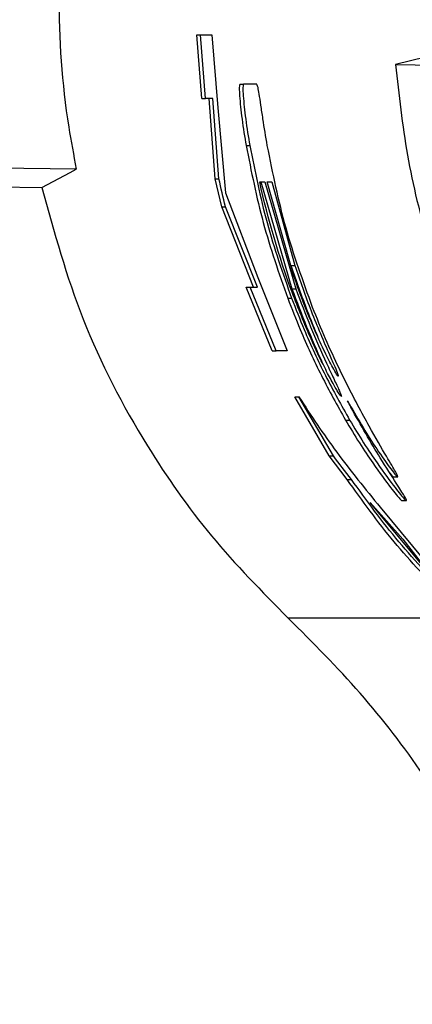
# Paper-space layout '1012-790 Hybird Padfoot' of a CAD drawing. Header units: millimetres. Extents: x 51 to 2966, y 67 to 3970.
# Tile 60 of 110: x 1157 to 1179, y 3327 to 3382. Entities that reach past the tile are written whole.
import ezdxf

# ---------------------------------------------------------------- set-up
doc = ezdxf.new("R2010")
doc.units = ezdxf.units.MM

psp = doc.layouts.new('1012-790 Hybird Padfoot')

# ---------------------------------------------------------------- linework, layer by layer
at = {"color": 7, "linetype": 'Continuous', "lineweight": 25}
for p, q in [((1167.295, 3377.593), (1167.016, 3381.117)), ((1167.016, 3381.117), (1167.217, 3381.117)), ((1167.496, 3377.593), (1167.217, 3381.117)), ((1167.217, 3381.117), (1167.836, 3381.117)), ((1167.836, 3381.117), (1168.181, 3377.062)), ((1179.676, 3379.869), (1178.014, 3379.475)), ((1178.014, 3379.475), (1235.095, 3378.479)), ((1169.398, 3378.375), (1169.599, 3378.375)), ((1170.327, 3378.375), (1169.599, 3378.375)), ((1167.295, 3377.593), (1167.496, 3377.593)), ((1167.899, 3377.593), (1167.496, 3377.593)), ((1168.032, 3373.139), (1167.698, 3377.593)), ((1168.237, 3373.139), (1167.899, 3377.593)), ((1168.181, 3377.062), (1168.605, 3372.367)), ((1169.743, 3374.976), (1169.946, 3374.976)), ((1093.303, 3373.785), (1158.438, 3372.648)), ((1160.346, 3373.68), (1155.991, 3373.72)), ((1168.393, 3371.595), (1168.032, 3373.139)), ((1168.032, 3373.139), (1168.237, 3373.139)), ((1170.493, 3372.972), (1170.769, 3372.972)), ((1170.564, 3372.972), (1172.28, 3367.044)), ((1170.769, 3372.972), (1172.493, 3367.044)), ((1172.38, 3367.754), (1170.908, 3372.972)), ((1170.908, 3372.972), (1171.159, 3372.972)), ((1171.159, 3372.972), (1172.432, 3368.345)), ((1168.605, 3372.367), (1170.393, 3367.673)), ((1170.153, 3367.141), (1168.393, 3371.595)), ((1168.393, 3371.595), (1168.599, 3371.595)), ((1170.366, 3367.141), (1168.599, 3371.595)), ((1172.221, 3368.345), (1172.432, 3368.345)), ((1170.393, 3367.673), (1172.019, 3363.617)), ((1171.18, 3363.617), (1169.75, 3367.141)), ((1169.75, 3367.141), (1169.963, 3367.141)), ((1171.4, 3363.617), (1169.963, 3367.141)), ((1169.963, 3367.141), (1170.366, 3367.141)), ((1172.28, 3367.044), (1172.493, 3367.044)), ((1172.046, 3366.521), (1172.259, 3366.521)), ((1171.18, 3363.617), (1171.4, 3363.617)), ((1172.019, 3363.617), (1171.4, 3363.617)), ((1174.336, 3357.796), (1172.433, 3361.067)), ((1172.433, 3361.067), (1172.659, 3361.067)), ((1174.573, 3357.796), (1172.659, 3361.067)), ((1175.24, 3359.783), (1175.471, 3359.783)), ((1175.325, 3356.497), (1174.336, 3357.796)), ((1174.336, 3357.796), (1174.573, 3357.796)), ((1175.325, 3356.497), (1175.568, 3356.497)), ((1177.886, 3356.642), (1178.128, 3356.642)), ((1178.369, 3355.32), (1178.617, 3355.32)), ((1176.61, 3355.218), (1178.414, 3353.18)), ((1179.999, 3351.142), (1176.61, 3355.218)), ((1177.164, 3354.956), (1180.114, 3351.405)), ((1178.414, 3353.18), (1179.999, 3351.142)), ((1181.802, 3348.81), (1172.074, 3348.81))]:
    psp.add_line(p, q, dxfattribs=at)
at = {"color": 7, "linetype": 'Continuous', "lineweight": 25, "flags": 128}
psp.add_lwpolyline([(1158.438, 3372.648), (1160.001, 3373.494), (1160.346, 3373.68)], dxfattribs=at)
at = {"color": 7, "linetype": 'Continuous', "lineweight": 25}
for points, knots in [([(1174.434, 3417.277), (1172.678, 3415.496), (1169.167, 3411.934), (1165.428, 3406.205), (1162.816, 3400.767), (1161.095, 3395.83), (1159.767, 3390.021), (1159.211, 3383.348), (1159.595, 3377.627), (1160.2, 3374.451), (1160.346, 3373.68)], [0, 0, 0, 0, 0.161847, 0.323619, 0.431878, 0.540511, 0.648722, 0.800082, 0.951442, 1, 1, 1, 1]), ([(1178.014, 3379.475), (1178.196, 3377.795), (1178.562, 3374.416), (1179.622, 3370.091), (1180.534, 3367.498), (1180.88, 3366.518)], [0, 0, 0, 0, 0.380563, 0.765638, 1, 1, 1, 1]), ([(1169.398, 3378.375), (1169.383, 3378.35), (1169.359, 3378.31), (1169.366, 3377.901), (1169.411, 3377.328), (1169.518, 3376.387), (1169.638, 3375.585), (1169.733, 3375.034), (1169.743, 3374.976)], [0, 0, 0, 0, 0.27157, 0.421019, 0.572343, 0.701756, 0.968293, 1, 1, 1, 1]), ([(1169.599, 3378.375), (1169.584, 3378.35), (1169.56, 3378.31), (1169.568, 3377.901), (1169.613, 3377.328), (1169.721, 3376.387), (1169.84, 3375.585), (1169.936, 3375.034), (1169.946, 3374.976)], [0, 0, 0, 0, 0.271543, 0.420989, 0.572303, 0.701708, 0.96823, 1, 1, 1, 1]), ([(1170.915, 3374.976), (1170.831, 3375.477), (1170.701, 3376.254), (1170.557, 3377.247), (1170.462, 3377.877), (1170.381, 3378.309), (1170.348, 3378.35), (1170.327, 3378.375)], [0, 0, 0, 0, 0.269001, 0.416934, 0.566553, 0.725593, 1, 1, 1, 1]), ([(1169.743, 3374.976), (1170.026, 3373.546), (1170.596, 3370.674), (1171.561, 3367.909), (1172.046, 3366.521)], [0, 0, 0, 0, 0.49781, 1, 1, 1, 1]), ([(1169.946, 3374.976), (1170.231, 3373.546), (1170.803, 3370.673), (1171.773, 3367.909), (1172.259, 3366.521)], [0, 0, 0, 0, 0.497789, 1, 1, 1, 1]), ([(1173.423, 3366.014), (1172.895, 3367.469), (1171.836, 3370.394), (1171.223, 3373.443), (1170.915, 3374.976)], [0, 0, 0, 0, 0.497522, 1, 1, 1, 1]), ([(1158.438, 3372.648), (1159.119, 3370.188), (1160.498, 3365.2), (1163.852, 3358.772), (1167.718, 3353.23), (1170.614, 3350.292), (1172.074, 3348.81)], [0, 0, 0, 0, 0.27435, 0.556302, 0.776224, 1, 1, 1, 1]), ([(1172.221, 3368.345), (1172.513, 3367.503), (1172.953, 3366.231), (1173.493, 3364.897), (1173.687, 3364.443), (1173.715, 3364.379)], [0, 0, 0, 0, 0.627795, 0.947521, 1, 1, 1, 1]), ([(1172.432, 3368.345), (1172.726, 3367.497), (1173.171, 3366.217), (1173.847, 3364.567), (1174.315, 3363.487), (1174.666, 3362.697), (1174.844, 3362.267), (1174.84, 3362.226), (1174.838, 3362.204)], [0, 0, 0, 0, 0.316859, 0.478234, 0.637898, 0.749551, 0.861626, 1, 1, 1, 1]), ([(1174.535, 3362.693), (1174.396, 3362.957), (1174.122, 3363.473), (1173.529, 3364.766), (1172.94, 3366.191), (1172.568, 3367.229), (1172.38, 3367.754)], [0, 0, 0, 0, 0.233451, 0.457902, 0.726107, 1, 1, 1, 1]), ([(1172.28, 3367.044), (1172.546, 3366.337), (1173.069, 3364.944), (1173.647, 3363.651), (1173.932, 3363.015)], [0, 0, 0, 0, 0.50822, 1, 1, 1, 1]), ([(1175.01, 3361.083), (1174.968, 3361.127), (1174.896, 3361.201), (1174.518, 3361.856), (1173.999, 3362.845), (1173.193, 3364.525), (1172.627, 3365.98), (1172.287, 3366.853)], [0, 0, 0, 0, 0.185275, 0.316838, 0.447963, 0.668866, 1, 1, 1, 1]), ([(1172.493, 3367.044), (1172.759, 3366.341), (1173.293, 3364.929), (1174.05, 3363.225), (1174.606, 3362.036), (1174.91, 3361.39), (1175.02, 3361.119), (1175.013, 3361.094), (1175.01, 3361.083)], [0, 0, 0, 0, 0.264382, 0.530396, 0.660987, 0.792542, 0.910273, 1, 1, 1, 1]), ([(1172.046, 3366.521), (1172.271, 3365.944), (1172.836, 3364.492), (1173.894, 3362.191), (1174.788, 3360.592), (1175.24, 3359.783)], [0, 0, 0, 0, 0.245811, 0.618591, 1, 1, 1, 1]), ([(1172.259, 3366.521), (1172.486, 3365.944), (1173.054, 3364.492), (1174.118, 3362.19), (1175.016, 3360.592), (1175.471, 3359.783)], [0, 0, 0, 0, 0.245806, 0.618588, 1, 1, 1, 1]), ([(1176.253, 3359.975), (1175.799, 3360.834), (1175.075, 3362.205), (1174.12, 3364.287), (1173.656, 3365.437), (1173.423, 3366.014)], [0, 0, 0, 0, 0.455453, 0.726553, 1, 1, 1, 1]), ([(1174.838, 3362.204), (1174.83, 3362.208), (1174.815, 3362.216), (1174.729, 3362.346), (1174.613, 3362.554), (1174.535, 3362.693)], [0, 0, 0, 0, 0.247761, 0.496405, 1, 1, 1, 1]), ([(1172.659, 3361.067), (1173.331, 3360.043), (1174.676, 3357.993), (1176.334, 3355.969), (1177.164, 3354.956)], [0, 0, 0, 0, 0.49973, 1, 1, 1, 1]), ([(1175.351, 3360.853), (1175.608, 3360.402), (1176.122, 3359.502), (1176.93, 3358.225), (1177.66, 3357.177), (1178.045, 3356.694), (1178.107, 3356.655), (1178.128, 3356.642)], [0, 0, 0, 0, 0.202671, 0.404402, 0.641391, 0.879531, 1, 1, 1, 1]), ([(1178.617, 3355.32), (1178.607, 3355.366), (1178.587, 3355.453), (1178.042, 3356.299), (1177.005, 3357.916), (1176.012, 3359.607), (1175.415, 3360.731), (1175.351, 3360.853)], [0, 0, 0, 0, 0.205733, 0.380905, 0.604495, 0.957288, 1, 1, 1, 1]), ([(1175.24, 3359.783), (1175.498, 3359.355), (1176.011, 3358.501), (1176.91, 3357.147), (1177.739, 3356.021), (1178.264, 3355.387), (1178.34, 3355.338), (1178.369, 3355.32)], [0, 0, 0, 0, 0.175665, 0.350628, 0.629547, 0.856519, 1, 1, 1, 1]), ([(1175.471, 3359.783), (1175.729, 3359.356), (1176.245, 3358.502), (1177.148, 3357.15), (1177.981, 3356.024), (1178.511, 3355.387), (1178.587, 3355.338), (1178.617, 3355.32)], [0, 0, 0, 0, 0.175518, 0.350337, 0.629223, 0.855762, 1, 1, 1, 1]), ([(1178.128, 3356.642), (1178.113, 3356.698), (1178.082, 3356.81), (1177.491, 3357.801), (1176.813, 3358.957), (1176.351, 3359.798), (1176.253, 3359.975)], [0, 0, 0, 0, 0.274716, 0.549626, 0.905211, 1, 1, 1, 1]), ([(1180.824, 3349.863), (1179.836, 3350.901), (1177.85, 3352.986), (1176.169, 3355.323), (1175.325, 3356.497)], [0, 0, 0, 0, 0.497891, 1, 1, 1, 1]), ([(1181.107, 3349.863), (1180.112, 3350.9), (1178.111, 3352.983), (1176.418, 3355.322), (1175.568, 3356.497)], [0, 0, 0, 0, 0.497864, 1, 1, 1, 1]), ([(1177.692, 3356.854), (1177.733, 3356.799), (1177.856, 3356.639), (1177.874, 3356.641), (1177.886, 3356.642)], [0, 0, 0, 0, 0.339493, 1, 1, 1, 1]), ([(1189.274, 3309.027), (1189.233, 3310.641), (1189.149, 3313.867), (1188.434, 3319.04), (1187.153, 3324.49), (1185.18, 3330.046), (1182.661, 3335.286), (1179.64, 3340.167), (1176.145, 3344.741), (1173.431, 3347.454), (1172.074, 3348.81)], [0, 0, 0, 0, 0.108594, 0.217189, 0.351056, 0.484925, 0.613383, 0.741842, 0.870921, 1, 1, 1, 1])]:
    psp.add_open_spline(points, degree=3, knots=knots, dxfattribs=at)
for points in [[(1168.599, 3371.595), (1168.47, 3372.108), (1168.349, 3372.622), (1168.237, 3373.139)], [(1172.287, 3366.853), (1171.55, 3368.852), (1170.951, 3370.891), (1170.493, 3372.972)], [(1175.568, 3356.497), (1175.226, 3356.929), (1174.895, 3357.362), (1174.573, 3357.796)]]:
    psp.add_open_spline(points, degree=3, dxfattribs=at)

doc.saveas('drawing.dxf')
